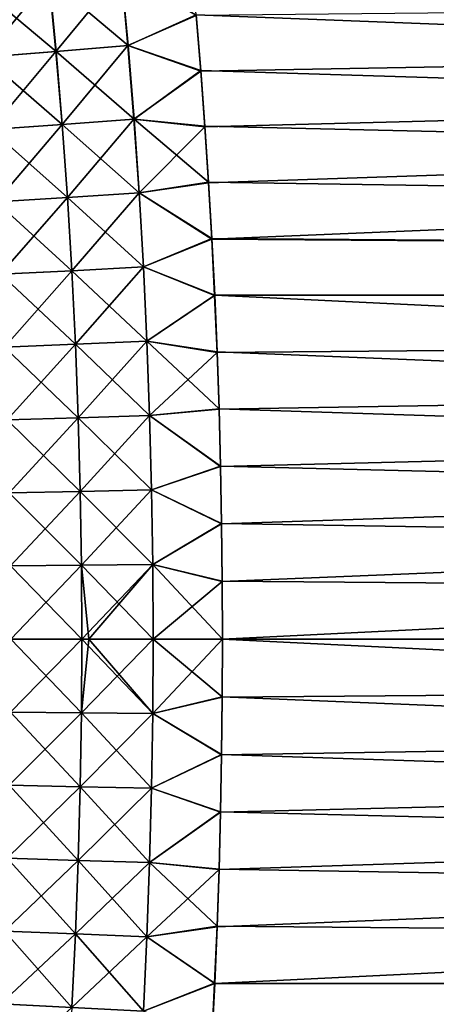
# Model space of a CAD drawing. Header units: metres. Extents: x -22 to 72, y -237 to 23.
# Tile 255 of 256: x 27.61 to 29.44, y -1.61 to 2.72. Entities that reach past the tile are written whole.
import ezdxf

# ---------------------------------------------------------------- set-up
doc = ezdxf.new("R2010")
doc.units = ezdxf.units.M
doc.layers.add('solid_509588_MEDIA_SW0001', color=7, linetype='CONTINUOUS')

msp = doc.modelspace()

# ---------------------------------------------------------------- linework, layer by layer
at = {"layer": 'solid_509588_MEDIA_SW0001'}
for points in [[(59.700001, 3.057625, 63.723789), (59.700001, 1.532902, 63.556023), (28.362242, 2.987097, 63.713531)], [(59.700001, 3.057625, 105.276207), (28.383991, 2.740752, 105.320381), (28.40432, 2.49637, 105.351097)], [(59.700001, 3.057625, 105.276207), (28.40432, 2.49637, 105.351097), (28.422625, 2.251156, 105.37899)], [(59.700001, 3.057625, 105.276207), (28.422625, 2.251156, 105.37899), (28.438946, 2.005008, 105.404068)], [(59.700001, 3.057625, 105.276207), (28.438946, 2.005008, 105.404068), (28.453325, 1.757826, 105.4263)], [(59.700001, 1.532902, 105.443977), (59.700001, 3.057625, 105.276207), (28.453325, 1.757826, 105.4263)], [(59.700001, 1.532902, 63.556023), (28.384556, 2.74351, 63.679981), (28.362242, 2.987097, 63.713531)], [(27.736305, 2.901396, 105.331627), (27.420216, 2.873379, 105.377426), (27.452019, 2.557315, 105.418152)], [(27.73711, 2.901373, 63.668365), (27.767931, 2.582206, 63.626553), (27.420973, 2.873346, 63.622559)], [(27.767248, 2.582216, 105.373444), (27.736305, 2.901396, 105.331627), (27.452019, 2.557315, 105.418152)], [(28.054171, 2.931465, 105.302406), (27.736305, 2.901396, 105.331627), (27.767248, 2.582216, 105.373444)], [(28.055023, 2.931452, 63.69759), (28.084959, 2.608932, 63.65472), (27.73711, 2.901373, 63.668365)], [(28.084959, 2.608932, 63.65472), (27.767931, 2.582206, 63.626553), (27.73711, 2.901373, 63.668365)], [(28.084238, 2.608934, 105.345276), (28.054171, 2.931465, 105.302406), (27.767248, 2.582216, 105.373444)], [(28.084238, 2.608934, 105.345276), (28.383991, 2.740752, 105.320381), (28.054171, 2.931465, 105.302406)], [(28.055023, 2.931452, 63.69759), (28.384556, 2.74351, 63.679981), (28.084959, 2.608932, 63.65472)], [(27.767931, 2.582206, 63.626553), (27.452662, 2.557298, 63.581837), (27.420973, 2.873346, 63.622559)], [(28.084238, 2.608934, 105.345276), (28.40432, 2.49637, 105.351097), (28.383991, 2.740752, 105.320381)], [(28.084959, 2.608932, 63.65472), (28.384556, 2.74351, 63.679981), (28.404802, 2.499162, 63.649239)], [(59.700001, 1.532902, 63.556023), (28.404802, 2.499162, 63.649239), (28.384556, 2.74351, 63.679981)], [(28.084238, 2.608934, 105.345276), (27.767248, 2.582216, 105.373444), (27.794376, 2.261952, 105.410439)], [(28.084959, 2.608932, 63.65472), (28.11117, 2.285325, 63.616798), (27.767931, 2.582206, 63.626553)], [(28.110579, 2.285318, 105.383202), (28.084238, 2.608934, 105.345276), (27.794376, 2.261952, 105.410439)], [(28.110579, 2.285318, 105.383202), (28.40432, 2.49637, 105.351097), (28.084238, 2.608934, 105.345276)], [(28.084959, 2.608932, 63.65472), (28.404802, 2.499162, 63.649239), (28.11117, 2.285325, 63.616798)], [(27.767248, 2.582216, 105.373444), (27.452019, 2.557315, 105.418152), (27.479921, 2.240169, 105.454185)], [(27.767931, 2.582206, 63.626553), (27.794935, 2.261953, 63.589558), (27.452662, 2.557298, 63.581837)], [(27.794935, 2.261953, 63.589558), (27.480446, 2.240165, 63.545803), (27.452662, 2.557298, 63.581837)], [(27.794376, 2.261952, 105.410439), (27.767248, 2.582216, 105.373444), (27.479921, 2.240169, 105.454185)], [(28.11117, 2.285325, 63.616798), (27.794935, 2.261953, 63.589558), (27.767931, 2.582206, 63.626553)], [(28.110579, 2.285318, 105.383202), (28.422625, 2.251156, 105.37899), (28.40432, 2.49637, 105.351097)], [(28.11117, 2.285325, 63.616798), (28.404802, 2.499162, 63.649239), (28.423027, 2.253942, 63.621307)], [(59.700001, 1.532902, 63.556023), (28.423027, 2.253942, 63.621307), (28.404802, 2.499162, 63.649239)], [(27.794376, 2.261952, 105.410439), (27.479921, 2.240169, 105.454185), (27.50396, 1.922069, 105.485497)], [(27.794935, 2.261953, 63.589558), (27.818171, 1.940742, 63.557419), (27.480446, 2.240165, 63.545803)], [(27.817734, 1.940732, 105.442581), (27.794376, 2.261952, 105.410439), (27.50396, 1.922069, 105.485497)], [(28.110579, 2.285318, 105.383202), (27.794376, 2.261952, 105.410439), (27.817734, 1.940732, 105.442581)], [(28.11117, 2.285325, 63.616798), (28.133703, 1.960761, 63.583855), (27.794935, 2.261953, 63.589558)], [(28.133703, 1.960761, 63.583855), (27.818171, 1.940742, 63.557419), (27.794935, 2.261953, 63.589558)], [(28.133242, 1.960746, 105.416145), (28.110579, 2.285318, 105.383202), (27.817734, 1.940732, 105.442581)], [(28.133242, 1.960746, 105.416145), (28.422625, 2.251156, 105.37899), (28.110579, 2.285318, 105.383202)], [(28.11117, 2.285325, 63.616798), (28.423027, 2.253942, 63.621307), (28.439272, 2.007738, 63.596195)], [(28.11117, 2.285325, 63.616798), (28.439272, 2.007738, 63.596195), (28.133703, 1.960761, 63.583855)], [(28.133242, 1.960746, 105.416145), (28.438946, 2.005008, 105.404068), (28.422625, 2.251156, 105.37899)], [(59.700001, 1.532902, 63.556023), (28.439272, 2.007738, 63.596195), (28.423027, 2.253942, 63.621307)], [(27.818171, 1.940742, 63.557419), (27.504372, 1.922076, 63.5145), (27.480446, 2.240165, 63.545803)], [(28.133242, 1.960746, 105.416145), (28.453325, 1.757826, 105.4263), (28.438946, 2.005008, 105.404068)], [(28.133703, 1.960761, 63.583855), (28.439272, 2.007738, 63.596195), (28.453581, 1.760439, 63.573917)], [(59.700001, 1.532902, 63.556023), (28.453581, 1.760439, 63.573917), (28.439272, 2.007738, 63.596195)], [(28.133242, 1.960746, 105.416145), (27.817734, 1.940732, 105.442581), (27.837364, 1.618682, 105.469833)], [(28.133703, 1.960761, 63.583855), (28.152615, 1.635368, 63.555927), (27.818171, 1.940742, 63.557419)], [(28.152273, 1.635347, 105.444077), (28.133242, 1.960746, 105.416145), (27.837364, 1.618682, 105.469833)], [(28.152273, 1.635347, 105.444077), (28.453325, 1.757826, 105.4263), (28.133242, 1.960746, 105.416145)], [(28.133703, 1.960761, 63.583855), (28.453581, 1.760439, 63.573917), (28.152615, 1.635368, 63.555927)], [(27.817734, 1.940732, 105.442581), (27.50396, 1.922069, 105.485497), (27.524176, 1.60314, 105.512047)], [(27.818171, 1.940742, 63.557419), (27.837687, 1.618701, 63.530167), (27.504372, 1.922076, 63.5145)], [(27.837687, 1.618701, 63.530167), (27.524479, 1.603157, 63.487953), (27.504372, 1.922076, 63.5145)], [(27.837364, 1.618682, 105.469833), (27.817734, 1.940732, 105.442581), (27.524176, 1.60314, 105.512047)], [(28.152615, 1.635368, 63.555927), (27.837687, 1.618701, 63.530167), (27.818171, 1.940742, 63.557419)], [(28.152273, 1.635347, 105.444077), (28.465801, 1.509508, 105.445679), (28.453325, 1.757826, 105.4263)], [(28.152615, 1.635368, 63.555927), (28.453581, 1.760439, 63.573917), (28.466, 1.511934, 63.554497)], [(59.700001, 1.532902, 105.443977), (28.453325, 1.757826, 105.4263), (28.465801, 1.509508, 105.445679)], [(59.700001, 1.532902, 63.556023), (28.466, 1.511934, 63.554497), (28.453581, 1.760439, 63.573917)], [(27.837364, 1.618682, 105.469833), (27.524176, 1.60314, 105.512047), (27.540613, 1.283496, 105.533806)], [(27.837687, 1.618701, 63.530167), (27.853531, 1.295943, 63.507832), (27.524479, 1.603157, 63.487953)], [(27.853531, 1.295943, 63.507832), (27.540819, 1.283519, 63.466194), (27.524479, 1.603157, 63.487953)], [(27.853313, 1.295919, 105.492172), (27.837364, 1.618682, 105.469833), (27.540613, 1.283496, 105.533806)], [(28.152273, 1.635347, 105.444077), (27.837364, 1.618682, 105.469833), (27.853313, 1.295919, 105.492172)], [(28.152615, 1.635368, 63.555927), (28.167957, 1.309261, 63.533035), (27.837687, 1.618701, 63.530167)], [(28.167957, 1.309261, 63.533035), (27.853531, 1.295943, 63.507832), (27.837687, 1.618701, 63.530167)], [(28.167727, 1.309236, 105.466965), (28.152273, 1.635347, 105.444077), (27.853313, 1.295919, 105.492172)], [(28.167727, 1.309236, 105.466965), (28.465801, 1.509508, 105.445679), (28.152273, 1.635347, 105.444077)], [(28.152615, 1.635368, 63.555927), (28.466, 1.511934, 63.554497), (28.167957, 1.309261, 63.533035)], [(59.700001, 1.532902, 105.443977), (28.465801, 1.509508, 105.445679), (28.476364, 1.260127, 105.462158)], [(59.700001, 1.532902, 63.556023), (59.700001, 0, 63.5), (28.466, 1.511934, 63.554497)], [(59.700001, 1.532902, 105.443977), (28.476364, 1.260127, 105.462158), (28.484983, 1.009818, 105.475708)], [(59.700001, 1.532902, 105.443977), (28.484983, 1.009818, 105.475708), (28.491655, 0.758616, 105.48629)], [(59.700001, 1.532902, 105.443977), (28.491655, 0.758616, 105.48629), (28.496382, 0.506555, 105.493889)], [(59.700001, 1.532902, 105.443977), (28.496382, 0.506555, 105.493889), (28.499165, 0.253671, 105.498466)], [(59.700001, 1.532902, 105.443977), (28.499165, 0.253671, 105.498466), (28.5, 0, 105.5)], [(59.700001, 1.532902, 105.443977), (28.5, 0, 105.5), (59.700001, 0, 105.5)], [(28.167727, 1.309236, 105.466965), (28.476364, 1.260127, 105.462158), (28.465801, 1.509508, 105.445679)], [(28.167957, 1.309261, 63.533035), (28.466, 1.511934, 63.554497), (28.476513, 1.262298, 63.537971)], [(28.476513, 1.262298, 63.537971), (28.466, 1.511934, 63.554497), (59.700001, 0, 63.5)], [(28.167727, 1.309236, 105.466965), (27.853313, 1.295919, 105.492172), (27.865627, 0.972551, 105.509575)], [(28.167957, 1.309261, 63.533035), (28.179787, 0.982551, 63.515202), (27.853531, 1.295943, 63.507832)], [(28.179649, 0.982527, 105.484802), (28.167727, 1.309236, 105.466965), (27.865627, 0.972551, 105.509575)], [(28.179649, 0.982527, 105.484802), (28.476364, 1.260127, 105.462158), (28.167727, 1.309236, 105.466965)], [(28.167957, 1.309261, 63.533035), (28.476513, 1.262298, 63.537971), (28.485086, 1.011675, 63.524384)], [(28.167957, 1.309261, 63.533035), (28.485086, 1.011675, 63.524384), (28.179787, 0.982551, 63.515202)], [(27.853313, 1.295919, 105.492172), (27.540613, 1.283496, 105.533806), (27.553314, 0.963245, 105.550758)], [(27.853531, 1.295943, 63.507832), (27.865759, 0.972574, 63.490429), (27.540819, 1.283519, 63.466194)], [(27.865759, 0.972574, 63.490429), (27.553436, 0.963267, 63.449242), (27.540819, 1.283519, 63.466194)], [(27.865627, 0.972551, 105.509575), (27.853313, 1.295919, 105.492172), (27.553314, 0.963245, 105.550758)], [(28.179787, 0.982551, 63.515202), (27.865759, 0.972574, 63.490429), (27.853531, 1.295943, 63.507832)], [(28.179649, 0.982527, 105.484802), (28.484983, 1.009818, 105.475708), (28.476364, 1.260127, 105.462158)], [(28.485086, 1.011675, 63.524384), (28.476513, 1.262298, 63.537971), (59.700001, 0, 63.5)], [(28.179649, 0.982527, 105.484802), (28.491655, 0.758616, 105.48629), (28.484983, 1.009818, 105.475708)], [(28.179787, 0.982551, 63.515202), (28.485086, 1.011675, 63.524384), (28.491722, 0.760098, 63.51376)], [(28.491722, 0.760098, 63.51376), (28.485086, 1.011675, 63.524384), (59.700001, 0, 63.5)], [(27.865627, 0.972551, 105.509575), (27.553314, 0.963245, 105.550758), (27.562326, 0.642497, 105.562881)], [(27.865759, 0.972574, 63.490429), (27.87442, 0.648708, 63.477985), (27.553436, 0.963267, 63.449242)], [(27.87442, 0.648708, 63.477985), (27.562384, 0.64251, 63.437119), (27.553436, 0.963267, 63.449242)], [(27.874359, 0.648693, 105.522018), (27.865627, 0.972551, 105.509575), (27.562326, 0.642497, 105.562881)], [(28.179649, 0.982527, 105.484802), (27.865627, 0.972551, 105.509575), (27.874359, 0.648693, 105.522018)], [(28.179787, 0.982551, 63.515202), (28.18816, 0.65535, 63.502449), (27.865759, 0.972574, 63.490429)], [(28.18816, 0.65535, 63.502449), (27.87442, 0.648708, 63.477985), (27.865759, 0.972574, 63.490429)], [(28.188095, 0.655334, 105.497551), (28.179649, 0.982527, 105.484802), (27.874359, 0.648693, 105.522018)], [(28.188095, 0.655334, 105.497551), (28.491655, 0.758616, 105.48629), (28.179649, 0.982527, 105.484802)], [(28.179787, 0.982551, 63.515202), (28.491722, 0.760098, 63.51376), (28.18816, 0.65535, 63.502449)], [(28.188095, 0.655334, 105.497551), (28.496382, 0.506555, 105.493889), (28.491655, 0.758616, 105.48629)], [(28.18816, 0.65535, 63.502449), (28.491722, 0.760098, 63.51376), (28.49642, 0.507603, 63.506134)], [(28.49642, 0.507603, 63.506134), (28.491722, 0.760098, 63.51376), (59.700001, 0, 63.5)], [(28.188095, 0.655334, 105.497551), (27.874359, 0.648693, 105.522018), (27.879559, 0.324467, 105.529495)], [(28.18816, 0.65535, 63.502449), (28.193138, 0.327788, 63.494789), (27.87442, 0.648708, 63.477985)], [(28.193121, 0.327782, 105.505211), (28.188095, 0.655334, 105.497551), (27.879559, 0.324467, 105.529495)], [(28.193121, 0.327782, 105.505211), (28.496382, 0.506555, 105.493889), (28.188095, 0.655334, 105.497551)], [(28.18816, 0.65535, 63.502449), (28.49642, 0.507603, 63.506134), (28.193138, 0.327788, 63.494789)], [(27.874359, 0.648693, 105.522018), (27.562326, 0.642497, 105.562881), (27.567696, 0.321375, 105.570168)], [(27.87442, 0.648708, 63.477985), (27.879574, 0.324471, 63.470509), (27.562384, 0.64251, 63.437119)], [(27.879574, 0.324471, 63.470509), (27.567711, 0.321375, 63.429836), (27.562384, 0.64251, 63.437119)], [(27.879559, 0.324467, 105.529495), (27.874359, 0.648693, 105.522018), (27.567696, 0.321375, 105.570168)], [(28.193138, 0.327788, 63.494789), (27.879574, 0.324471, 63.470509), (27.87442, 0.648708, 63.477985)], [(28.193121, 0.327782, 105.505211), (28.499165, 0.253671, 105.498466), (28.496382, 0.506555, 105.493889)], [(28.193138, 0.327788, 63.494789), (28.49642, 0.507603, 63.506134), (28.49918, 0.254224, 63.501537)], [(28.49918, 0.254224, 63.501537), (28.49642, 0.507603, 63.506134), (59.700001, 0, 63.5)], [(27.879559, 0.324467, 105.529495), (27.567696, 0.321375, 105.570168), (27.569475, 0.000005, 105.572594)], [(27.879574, 0.324471, 63.470509), (27.881279, -0.000004, 63.468014), (27.567711, 0.321375, 63.429836)], [(27.567711, 0.321375, 63.429836), (27.881279, -0.000004, 63.468014), (27.569475, -0.000006, 63.427402)], [(27.879559, 0.324467, 105.529495), (27.569475, 0.000005, 105.572594), (27.881279, 0.000003, 105.53199)], [(28.193121, 0.327782, 105.505211), (27.879559, 0.324467, 105.529495), (27.881279, 0.000003, 105.53199)], [(28.193138, 0.327788, 63.494789), (28.194782, -0.000002, 63.492233), (27.879574, 0.324471, 63.470509)], [(27.879574, 0.324471, 63.470509), (27.911898, -0.000004, 63.471107), (27.881279, -0.000004, 63.468014)], [(27.879574, 0.324471, 63.470509), (28.194782, -0.000002, 63.492233), (27.911898, -0.000004, 63.471107)], [(28.193121, 0.327782, 105.505211), (27.881279, 0.000003, 105.53199), (27.911898, 0.000003, 105.528893)], [(28.193121, 0.327782, 105.505211), (27.911898, 0.000003, 105.528893), (28.194782, 0.000002, 105.507767)], [(28.193121, 0.327782, 105.505211), (28.194782, 0.000002, 105.507767), (28.499165, 0.253671, 105.498466)], [(28.193138, 0.327788, 63.494789), (28.49918, 0.254224, 63.501537), (28.5, 0, 63.5)], [(28.193138, 0.327788, 63.494789), (28.5, 0, 63.5), (28.194782, -0.000002, 63.492233)], [(28.194782, 0.000002, 105.507767), (28.5, 0, 105.5), (28.499165, 0.253671, 105.498466)], [(28.49918, 0.254224, 63.501537), (59.700001, 0, 63.5), (28.5, 0, 63.5)], [(27.881279, 0.000003, 105.53199), (27.569475, 0.000005, 105.572594), (27.567713, -0.321373, 105.570168)], [(27.879576, -0.324468, 105.529495), (27.881279, 0.000003, 105.53199), (27.567713, -0.321373, 105.570168)], [(27.911898, 0.000003, 105.528893), (27.881279, 0.000003, 105.53199), (27.879576, -0.324468, 105.529495)], [(28.194782, 0.000002, 105.507767), (27.911898, 0.000003, 105.528893), (27.879576, -0.324468, 105.529495)], [(28.193138, -0.327785, 105.505211), (28.194782, 0.000002, 105.507767), (27.879576, -0.324468, 105.529495)], [(28.193138, -0.327785, 105.505211), (28.5, 0, 105.5), (28.194782, 0.000002, 105.507767)], [(28.194782, -0.000002, 63.492233), (28.5, 0, 63.5), (28.499163, -0.254101, 63.501537)], [(59.700001, -1.532902, 63.556023), (28.499163, -0.254101, 63.501537), (28.5, 0, 63.5)], [(59.700001, -1.532902, 63.556023), (28.5, 0, 63.5), (59.700001, 0, 63.5)], [(27.879559, -0.324471, 63.470509), (27.567698, -0.321379, 63.429836), (27.569475, -0.000006, 63.427402)], [(27.881279, -0.000004, 63.468014), (27.879559, -0.324471, 63.470509), (27.569475, -0.000006, 63.427402)], [(28.193123, -0.327785, 63.494789), (27.879559, -0.324471, 63.470509), (27.881279, -0.000004, 63.468014)], [(27.911898, -0.000004, 63.471107), (28.193123, -0.327785, 63.494789), (27.881279, -0.000004, 63.468014)], [(27.911898, -0.000004, 63.471107), (28.194782, -0.000002, 63.492233), (28.193123, -0.327785, 63.494789)], [(28.194782, -0.000002, 63.492233), (28.499163, -0.254101, 63.501537), (28.193123, -0.327785, 63.494789)], [(28.193138, -0.327785, 105.505211), (28.499178, -0.25465, 105.498459), (28.5, 0, 105.5)], [(59.700001, 0, 105.5), (28.476456, -1.264338, 105.461906), (28.465918, -1.514354, 105.445328)], [(59.700001, -1.532902, 105.443977), (59.700001, 0, 105.5), (28.465918, -1.514354, 105.445328)], [(59.700001, 0, 105.5), (28.485052, -1.013324, 105.47554), (28.476456, -1.264338, 105.461906)], [(59.700001, 0, 105.5), (28.491705, -0.761348, 105.486191), (28.485052, -1.013324, 105.47554)], [(59.700001, 0, 105.5), (28.496414, -0.508445, 105.493843), (28.491705, -0.761348, 105.486191)], [(59.700001, 0, 105.5), (28.499178, -0.25465, 105.498459), (28.496414, -0.508445, 105.493843)], [(59.700001, 0, 105.5), (28.5, 0, 105.5), (28.499178, -0.25465, 105.498459)], [(28.193123, -0.327785, 63.494789), (28.499163, -0.254101, 63.501537), (28.496376, -0.507405, 63.50613)], [(28.193138, -0.327785, 105.505211), (28.496414, -0.508445, 105.493843), (28.499178, -0.25465, 105.498459)], [(59.700001, -1.532902, 63.556023), (28.496376, -0.507405, 63.50613), (28.499163, -0.254101, 63.501537)], [(27.874365, -0.648697, 63.477985), (27.56233, -0.642502, 63.437119), (27.567698, -0.321379, 63.429836)], [(27.879576, -0.324468, 105.529495), (27.567713, -0.321373, 105.570168), (27.562387, -0.642511, 105.562881)], [(27.874426, -0.648708, 105.522018), (27.879576, -0.324468, 105.529495), (27.562387, -0.642511, 105.562881)], [(27.879559, -0.324471, 63.470509), (27.874365, -0.648697, 63.477985), (27.567698, -0.321379, 63.429836)], [(28.188103, -0.655337, 63.502449), (27.874365, -0.648697, 63.477985), (27.879559, -0.324471, 63.470509)], [(28.193138, -0.327785, 105.505211), (27.879576, -0.324468, 105.529495), (27.874426, -0.648708, 105.522018)], [(28.188166, -0.65535, 105.497551), (28.193138, -0.327785, 105.505211), (27.874426, -0.648708, 105.522018)], [(28.193123, -0.327785, 63.494789), (28.188103, -0.655337, 63.502449), (27.879559, -0.324471, 63.470509)], [(28.193123, -0.327785, 63.494789), (28.496376, -0.507405, 63.50613), (28.188103, -0.655337, 63.502449)], [(28.188166, -0.65535, 105.497551), (28.496414, -0.508445, 105.493843), (28.193138, -0.327785, 105.505211)], [(28.188103, -0.655337, 63.502449), (28.496376, -0.507405, 63.50613), (28.491638, -0.759878, 63.513752)], [(28.188166, -0.65535, 105.497551), (28.491705, -0.761348, 105.486191), (28.496414, -0.508445, 105.493843)], [(59.700001, -1.532902, 63.556023), (28.491638, -0.759878, 63.513752), (28.496376, -0.507405, 63.50613)], [(27.865641, -0.972554, 63.490429), (27.553326, -0.963249, 63.449242), (27.56233, -0.642502, 63.437119)], [(27.874426, -0.648708, 105.522018), (27.562387, -0.642511, 105.562881), (27.553448, -0.963272, 105.550758)], [(27.86577, -0.972578, 105.509567), (27.874426, -0.648708, 105.522018), (27.553448, -0.963272, 105.550758)], [(27.874365, -0.648697, 63.477985), (27.865641, -0.972554, 63.490429), (27.56233, -0.642502, 63.437119)], [(28.179663, -0.982529, 63.515202), (27.865641, -0.972554, 63.490429), (27.874365, -0.648697, 63.477985)], [(28.188166, -0.65535, 105.497551), (27.874426, -0.648708, 105.522018), (27.86577, -0.972578, 105.509567)], [(28.188103, -0.655337, 63.502449), (28.179663, -0.982529, 63.515202), (27.874365, -0.648697, 63.477985)], [(28.1798, -0.982553, 105.484795), (28.188166, -0.65535, 105.497551), (27.86577, -0.972578, 105.509567)], [(28.188103, -0.655337, 63.502449), (28.491638, -0.759878, 63.513752), (28.179663, -0.982529, 63.515202)], [(28.1798, -0.982553, 105.484795), (28.491705, -0.761348, 105.486191), (28.188166, -0.65535, 105.497551)], [(28.179663, -0.982529, 63.515202), (28.491638, -0.759878, 63.513752), (28.484949, -1.011482, 63.524372)], [(28.1798, -0.982553, 105.484795), (28.485052, -1.013324, 105.47554), (28.491705, -0.761348, 105.486191)], [(59.700001, -1.532902, 63.556023), (28.484949, -1.011482, 63.524372), (28.491638, -0.759878, 63.513752)], [(27.853334, -1.295919, 63.507832), (27.540632, -1.283498, 63.466194), (27.553326, -0.963249, 63.449242)], [(27.86577, -0.972578, 105.509567), (27.553448, -0.963272, 105.550758), (27.540838, -1.283522, 105.533806)], [(27.853552, -1.295945, 105.492172), (27.86577, -0.972578, 105.509567), (27.540838, -1.283522, 105.533806)], [(27.865641, -0.972554, 63.490429), (27.853334, -1.295919, 63.507832), (27.553326, -0.963249, 63.449242)], [(28.167749, -1.309235, 63.533031), (27.853334, -1.295919, 63.507832), (27.865641, -0.972554, 63.490429)], [(28.1798, -0.982553, 105.484795), (27.86577, -0.972578, 105.509567), (27.853552, -1.295945, 105.492172)], [(28.16798, -1.309262, 105.466965), (28.1798, -0.982553, 105.484795), (27.853552, -1.295945, 105.492172)], [(28.179663, -0.982529, 63.515202), (28.167749, -1.309235, 63.533031), (27.865641, -0.972554, 63.490429)], [(28.179663, -0.982529, 63.515202), (28.476309, -1.262182, 63.537964), (28.167749, -1.309235, 63.533031)], [(28.16798, -1.309262, 105.466965), (28.485052, -1.013324, 105.47554), (28.1798, -0.982553, 105.484795)], [(28.179663, -0.982529, 63.515202), (28.484949, -1.011482, 63.524372), (28.476309, -1.262182, 63.537964)], [(28.16798, -1.309262, 105.466965), (28.476456, -1.264338, 105.461906), (28.485052, -1.013324, 105.47554)], [(59.700001, -1.532902, 63.556023), (28.476309, -1.262182, 63.537964), (28.484949, -1.011482, 63.524372)], [(27.837395, -1.618678, 63.530167), (27.524204, -1.603137, 63.487957), (27.540632, -1.283498, 63.466194)], [(27.853552, -1.295945, 105.492172), (27.540838, -1.283522, 105.533806), (27.524508, -1.603155, 105.512047)], [(27.837715, -1.618698, 105.469833), (27.853552, -1.295945, 105.492172), (27.524508, -1.603155, 105.512047)], [(27.853334, -1.295919, 63.507832), (27.837395, -1.618678, 63.530167), (27.540632, -1.283498, 63.466194)], [(28.152308, -1.635341, 63.555923), (27.837395, -1.618678, 63.530167), (27.853334, -1.295919, 63.507832)], [(28.16798, -1.309262, 105.466965), (27.853552, -1.295945, 105.492172), (27.837715, -1.618698, 105.469833)], [(28.167749, -1.309235, 63.533031), (28.152308, -1.635341, 63.555923), (27.853334, -1.295919, 63.507832)], [(28.167749, -1.309235, 63.533031), (28.476309, -1.262182, 63.537964), (28.465719, -1.511946, 63.554501)], [(28.16798, -1.309262, 105.466965), (28.465918, -1.514354, 105.445328), (28.476456, -1.264338, 105.461906)], [(59.700001, -1.532902, 63.556023), (28.465719, -1.511946, 63.554501), (28.476309, -1.262182, 63.537964)], [(28.152647, -1.635364, 105.444077), (28.16798, -1.309262, 105.466965), (27.837715, -1.618698, 105.469833)], [(28.167749, -1.309235, 63.533031), (28.465719, -1.511946, 63.554501), (28.152308, -1.635341, 63.555923)], [(28.152647, -1.635364, 105.444077), (28.465918, -1.514354, 105.445328), (28.16798, -1.309262, 105.466965)], [(28.152308, -1.635341, 63.555923), (28.465719, -1.511946, 63.554501), (28.453209, -1.760634, 63.573936)], [(28.152647, -1.635364, 105.444077), (28.453466, -1.763228, 105.425842), (28.465918, -1.514354, 105.445328)], [(59.700001, -1.532902, 63.556023), (28.453209, -1.760634, 63.573936), (28.465719, -1.511946, 63.554501)], [(59.700001, -1.532902, 105.443977), (28.465918, -1.514354, 105.445328), (28.453466, -1.763228, 105.425842)], [(59.700001, -1.532902, 105.443977), (28.38426, -2.747678, 105.319466), (28.361885, -2.991595, 105.28582)], [(59.700001, -3.057625, 105.276207), (59.700001, -1.532902, 105.443977), (28.361885, -2.991595, 105.28582)], [(59.700001, -1.532902, 105.443977), (28.40456, -2.502996, 105.350304), (28.38426, -2.747678, 105.319466)], [(59.700001, -1.532902, 105.443977), (28.422832, -2.257436, 105.378311), (28.40456, -2.502996, 105.350304)], [(59.700001, -1.532902, 105.443977), (28.439121, -2.010884, 105.403503), (28.422832, -2.257436, 105.378311)], [(59.700001, -1.532902, 105.443977), (28.453466, -1.763228, 105.425842), (28.439121, -2.010884, 105.403503)], [(59.700001, -1.532902, 63.556023), (59.700001, -3.057625, 63.723789), (28.453209, -1.760634, 63.573936)], [(27.817776, -1.940722, 63.557419), (27.503998, -1.92206, 63.514503), (27.524204, -1.603137, 63.487957)], [(27.837715, -1.618698, 105.469833), (27.524508, -1.603155, 105.512047), (27.504408, -1.922067, 105.485504)], [(27.837395, -1.618678, 63.530167), (27.817776, -1.940722, 63.557419), (27.524204, -1.603137, 63.487957)]]:
    msp.add_3dface(points, dxfattribs=at)

doc.saveas('drawing.dxf')
